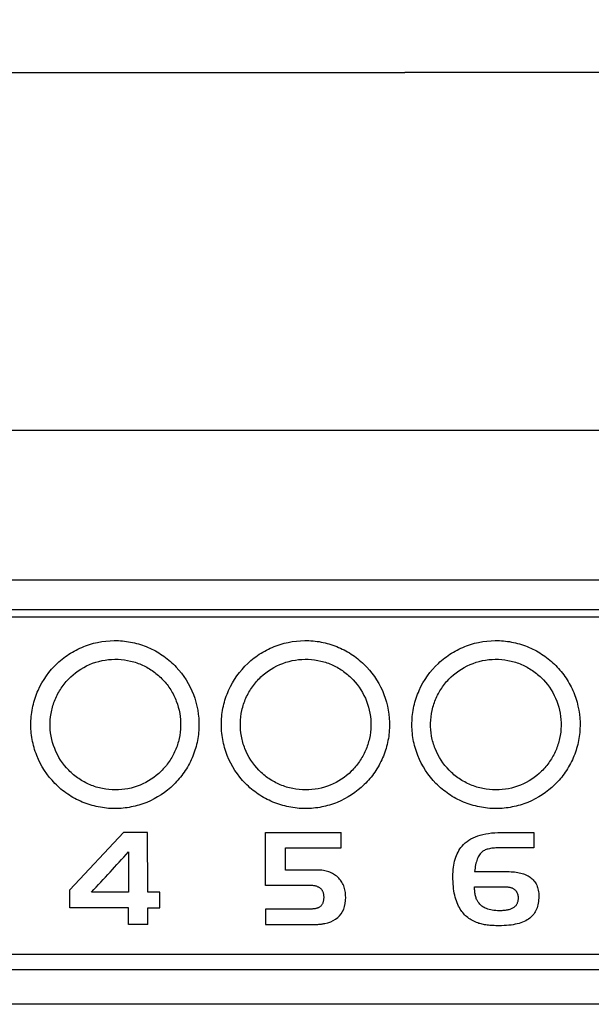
# Model space of a CAD drawing. Extents: x 95 to 1076, y 69 to 794.
# Tile 16 of 62: x 417 to 433, y 377 to 403. Entities that reach past the tile are written whole.
import ezdxf

# ---------------------------------------------------------------- set-up
doc = ezdxf.new("R2010")
doc.units = 0
doc.layers.get('0').update_dxf_attribs({"linetype": 'CONTINUOUS'})

msp = doc.modelspace()

# ---------------------------------------------------------------- linework, layer by layer
at = {"color": 7, "linetype": 'CONTINUOUS'}
for p, q in [((458.932, 387.417), (400.431, 387.417)), ((418.703, 380.113), (420.135, 381.651)), ((420.788, 380.053), (420.784, 381.651)), ((423.946, 380.233), (423.946, 381.651)), ((423.946, 381.651), (425.971, 381.651)), ((425.971, 381.238), (425.971, 381.651)), ((429.573, 381.535), (429.637, 381.559)), ((429.637, 381.559), (429.704, 381.581)), ((429.704, 381.581), (429.775, 381.599)), ((429.775, 381.599), (429.849, 381.615)), ((429.849, 381.615), (429.926, 381.628)), ((429.926, 381.628), (430.006, 381.638)), ((430.006, 381.638), (430.09, 381.645)), ((430.09, 381.645), (430.177, 381.65)), ((430.177, 381.65), (430.267, 381.651)), ((430.267, 381.651), (431.138, 381.651)), ((431.138, 381.651), (431.138, 381.242)), ((429.186, 381.247), (429.216, 381.284)), ((429.216, 381.284), (429.257, 381.329)), ((429.257, 381.329), (429.301, 381.37)), ((429.301, 381.37), (429.349, 381.409)), ((429.349, 381.409), (429.4, 381.445)), ((429.4, 381.445), (429.454, 381.478)), ((429.454, 381.478), (429.512, 381.508)), ((429.512, 381.508), (429.573, 381.535)), ((420.273, 381.129), (420.273, 380.053)), ((424.483, 380.646), (424.483, 381.238)), ((429.047, 380.987), (429.065, 381.036)), ((429.065, 381.036), (429.085, 381.082)), ((429.085, 381.082), (429.108, 381.126)), ((429.108, 381.126), (429.132, 381.168)), ((429.132, 381.168), (429.158, 381.209)), ((429.158, 381.209), (429.186, 381.247)), ((429.664, 381.028), (429.649, 381)), ((429.68, 381.054), (429.664, 381.028)), ((429.698, 381.077), (429.68, 381.054)), ((429.716, 381.099), (429.698, 381.077)), ((429.735, 381.119), (429.716, 381.099)), ((429.755, 381.136), (429.735, 381.119)), ((429.773, 381.149), (429.755, 381.136)), ((429.792, 381.161), (429.773, 381.149)), ((429.814, 381.172), (429.792, 381.161)), ((429.837, 381.182), (429.814, 381.172)), ((429.861, 381.192), (429.837, 381.182)), ((429.888, 381.2), (429.861, 381.192)), ((429.917, 381.208), (429.888, 381.2)), ((429.947, 381.215), (429.917, 381.208)), ((429.979, 381.221), (429.947, 381.215)), ((430.013, 381.227), (429.979, 381.221)), ((430.048, 381.231), (430.013, 381.227)), ((430.085, 381.235), (430.048, 381.231)), ((430.124, 381.238), (430.085, 381.235)), ((430.166, 381.24), (430.124, 381.238)), ((430.208, 381.241), (430.166, 381.24)), ((430.253, 381.242), (430.208, 381.241)), ((431.138, 381.242), (430.253, 381.242)), ((428.984, 380.719), (428.993, 380.776)), ((428.993, 380.776), (429.003, 380.832)), ((429.003, 380.832), (429.016, 380.886)), ((429.016, 380.886), (429.03, 380.938)), ((429.03, 380.938), (429.047, 380.987)), ((429.578, 380.787), (429.57, 380.744)), ((429.587, 380.828), (429.578, 380.787)), ((429.598, 380.867), (429.587, 380.828)), ((429.609, 380.903), (429.598, 380.867)), ((429.621, 380.938), (429.609, 380.903)), ((429.634, 380.97), (429.621, 380.938)), ((429.649, 381), (429.634, 380.97)), ((425.38, 380.645), (425.34, 380.646)), ((425.42, 380.642), (425.38, 380.645)), ((425.459, 380.639), (425.42, 380.642)), ((425.497, 380.633), (425.459, 380.639)), ((425.533, 380.627), (425.497, 380.633)), ((425.57, 380.618), (425.533, 380.627)), ((425.605, 380.609), (425.57, 380.618)), ((425.639, 380.597), (425.605, 380.609)), ((425.672, 380.585), (425.639, 380.597)), ((425.705, 380.57), (425.672, 380.585)), ((425.737, 380.555), (425.705, 380.57)), ((425.767, 380.537), (425.737, 380.555)), ((425.797, 380.519), (425.767, 380.537)), ((425.826, 380.498), (425.797, 380.519)), ((425.854, 380.477), (425.826, 380.498)), ((428.969, 380.469), (428.97, 380.534)), ((428.97, 380.534), (428.972, 380.598)), ((428.972, 380.598), (428.977, 380.659)), ((428.977, 380.659), (428.984, 380.719)), ((429.556, 380.652), (429.551, 380.603)), ((429.551, 380.603), (430.429, 380.603)), ((429.562, 380.699), (429.556, 380.652)), ((429.57, 380.744), (429.562, 380.699)), ((430.429, 380.603), (430.479, 380.603)), ((430.479, 380.603), (430.527, 380.601)), ((430.527, 380.601), (430.574, 380.598)), ((430.574, 380.598), (430.62, 380.594)), ((430.62, 380.594), (430.663, 380.588)), ((430.663, 380.588), (430.706, 380.582)), ((430.706, 380.582), (430.746, 380.574)), ((430.746, 380.574), (430.786, 380.565)), ((430.786, 380.565), (430.823, 380.555)), ((430.823, 380.555), (430.859, 380.544)), ((430.859, 380.544), (430.893, 380.531)), ((430.893, 380.531), (430.927, 380.518)), ((430.927, 380.518), (430.958, 380.503)), ((430.958, 380.503), (430.988, 380.487)), ((430.988, 380.487), (431.016, 380.47)), ((425.132, 380.233), (423.946, 380.233)), ((425.154, 380.233), (425.132, 380.233)), ((425.176, 380.232), (425.154, 380.233)), ((425.197, 380.23), (425.176, 380.232)), ((425.218, 380.228), (425.197, 380.23)), ((425.238, 380.226), (425.218, 380.228)), ((425.257, 380.222), (425.238, 380.226)), ((425.275, 380.219), (425.257, 380.222)), ((425.881, 380.453), (425.854, 380.477)), ((425.907, 380.429), (425.881, 380.453)), ((425.931, 380.403), (425.907, 380.429)), ((425.954, 380.376), (425.931, 380.403)), ((425.975, 380.348), (425.954, 380.376)), ((425.994, 380.318), (425.975, 380.348)), ((426.011, 380.288), (425.994, 380.318)), ((426.027, 380.256), (426.011, 380.288)), ((426.041, 380.223), (426.027, 380.256)), ((426.054, 380.188), (426.041, 380.223)), ((428.969, 380.401), (428.969, 380.469)), ((428.972, 380.334), (428.969, 380.401)), ((428.976, 380.27), (428.972, 380.334)), ((428.981, 380.207), (428.976, 380.27)), ((431.016, 380.47), (431.043, 380.452)), ((431.043, 380.452), (431.071, 380.43)), ((431.071, 380.43), (431.097, 380.407)), ((431.097, 380.407), (431.121, 380.383)), ((431.121, 380.383), (431.143, 380.357)), ((431.143, 380.357), (431.164, 380.33)), ((431.164, 380.33), (431.183, 380.302)), ((431.183, 380.302), (431.2, 380.272)), ((431.2, 380.272), (431.215, 380.241)), ((431.215, 380.241), (431.228, 380.208)), ((418.703, 379.637), (418.703, 380.113)), ((421.112, 379.637), (421.112, 380.053)), ((425.293, 380.214), (425.275, 380.219)), ((425.31, 380.209), (425.293, 380.214)), ((425.326, 380.204), (425.31, 380.209)), ((425.342, 380.198), (425.326, 380.204)), ((425.357, 380.191), (425.342, 380.198)), ((425.371, 380.184), (425.357, 380.191)), ((425.385, 380.176), (425.371, 380.184)), ((425.398, 380.168), (425.385, 380.176)), ((425.41, 380.159), (425.398, 380.168)), ((425.422, 380.149), (425.41, 380.159)), ((425.433, 380.139), (425.422, 380.149)), ((425.443, 380.127), (425.433, 380.139)), ((425.452, 380.116), (425.443, 380.127)), ((425.452, 380.116), (425.46, 380.103)), ((425.46, 380.103), (425.468, 380.09)), ((425.468, 380.09), (425.475, 380.076)), ((425.475, 380.076), (425.482, 380.061)), ((425.482, 380.061), (425.487, 380.045)), ((425.487, 380.045), (425.492, 380.029)), ((425.492, 380.029), (425.496, 380.012)), ((425.496, 380.012), (425.5, 379.994)), ((425.5, 379.994), (425.502, 379.975)), ((425.502, 379.975), (425.504, 379.956)), ((426.065, 380.153), (426.054, 380.188)), ((426.074, 380.116), (426.065, 380.153)), ((426.081, 380.079), (426.074, 380.116)), ((426.087, 380.04), (426.081, 380.079)), ((426.091, 379.999), (426.087, 380.04)), ((426.094, 379.958), (426.091, 379.999)), ((426.095, 379.915), (426.094, 379.958)), ((428.988, 380.146), (428.981, 380.207)), ((428.996, 380.087), (428.988, 380.146)), ((429.006, 380.03), (428.996, 380.087)), ((429.018, 379.974), (429.006, 380.03)), ((429.031, 379.921), (429.018, 379.974)), ((429.551, 380.161), (429.551, 380.194)), ((429.552, 380.128), (429.551, 380.161)), ((429.554, 380.097), (429.552, 380.128)), ((429.557, 380.066), (429.554, 380.097)), ((429.56, 380.037), (429.557, 380.066)), ((429.565, 380.009), (429.56, 380.037)), ((429.57, 379.981), (429.565, 380.009)), ((429.575, 379.955), (429.57, 379.981)), ((430.401, 380.194), (430.421, 380.194)), ((430.421, 380.194), (430.439, 380.193)), ((430.439, 380.193), (430.458, 380.191)), ((430.458, 380.191), (430.476, 380.188)), ((430.476, 380.188), (430.493, 380.185)), ((430.493, 380.185), (430.51, 380.181)), ((430.51, 380.181), (430.526, 380.176)), ((430.526, 380.176), (430.541, 380.171)), ((430.541, 380.171), (430.556, 380.165)), ((430.556, 380.165), (430.57, 380.158)), ((430.57, 380.158), (430.584, 380.15)), ((430.584, 380.15), (430.597, 380.142)), ((430.597, 380.142), (430.61, 380.133)), ((430.61, 380.133), (430.622, 380.124)), ((430.622, 380.124), (430.633, 380.113)), ((430.633, 380.113), (430.644, 380.102)), ((430.644, 380.102), (430.653, 380.092)), ((430.653, 380.092), (430.662, 380.081)), ((430.662, 380.081), (430.67, 380.07)), ((430.67, 380.07), (430.677, 380.059)), ((430.677, 380.059), (430.683, 380.048)), ((430.683, 380.048), (430.689, 380.036)), ((430.689, 380.036), (430.695, 380.024)), ((430.695, 380.024), (430.7, 380.011)), ((430.7, 380.011), (430.704, 379.999)), ((430.704, 379.999), (430.708, 379.986)), ((430.708, 379.986), (430.711, 379.972)), ((430.711, 379.972), (430.714, 379.959)), ((430.714, 379.959), (430.716, 379.945)), ((431.228, 380.208), (431.24, 380.174)), ((431.24, 380.174), (431.25, 380.138)), ((431.25, 380.138), (431.258, 380.102)), ((431.258, 380.102), (431.264, 380.063)), ((431.264, 380.063), (431.269, 380.024)), ((431.269, 380.024), (431.271, 379.983)), ((431.271, 379.983), (431.272, 379.94)), ((425.446, 379.702), (425.436, 379.689)), ((425.455, 379.715), (425.446, 379.702)), ((425.464, 379.729), (425.455, 379.715)), ((425.472, 379.743), (425.464, 379.729)), ((425.479, 379.759), (425.472, 379.743)), ((425.485, 379.776), (425.479, 379.759)), ((425.491, 379.793), (425.485, 379.776)), ((425.495, 379.811), (425.491, 379.793)), ((425.499, 379.83), (425.495, 379.811)), ((425.502, 379.85), (425.499, 379.83)), ((425.504, 379.871), (425.502, 379.85)), ((425.504, 379.956), (425.505, 379.936)), ((425.505, 379.893), (425.504, 379.871)), ((425.505, 379.936), (425.506, 379.915)), ((425.506, 379.915), (425.505, 379.893)), ((426.065, 379.668), (426.081, 379.745)), ((426.081, 379.745), (426.091, 379.827)), ((426.091, 379.827), (426.095, 379.915)), ((429.046, 379.869), (429.031, 379.921)), ((429.062, 379.819), (429.046, 379.869)), ((429.08, 379.771), (429.062, 379.819)), ((429.099, 379.725), (429.08, 379.771)), ((429.12, 379.681), (429.099, 379.725)), ((429.582, 379.93), (429.575, 379.955)), ((429.589, 379.905), (429.582, 379.93)), ((429.597, 379.882), (429.589, 379.905)), ((429.606, 379.86), (429.597, 379.882)), ((429.616, 379.839), (429.606, 379.86)), ((429.626, 379.819), (429.616, 379.839)), ((429.638, 379.799), (429.626, 379.819)), ((429.65, 379.781), (429.638, 379.799)), ((429.67, 379.754), (429.65, 379.781)), ((429.693, 379.728), (429.67, 379.754)), ((429.718, 379.704), (429.693, 379.728)), ((429.744, 379.682), (429.718, 379.704)), ((430.662, 379.704), (430.652, 379.691)), ((430.672, 379.719), (430.662, 379.704)), ((430.681, 379.734), (430.672, 379.719)), ((430.689, 379.75), (430.681, 379.734)), ((430.696, 379.767), (430.689, 379.75)), ((430.702, 379.784), (430.696, 379.767)), ((430.707, 379.802), (430.702, 379.784)), ((430.711, 379.82), (430.707, 379.802)), ((430.714, 379.839), (430.711, 379.82)), ((430.717, 379.859), (430.714, 379.839)), ((430.716, 379.945), (430.717, 379.93)), ((430.717, 379.93), (430.718, 379.916)), ((430.718, 379.88), (430.717, 379.859)), ((430.718, 379.916), (430.719, 379.901)), ((430.719, 379.901), (430.718, 379.88)), ((431.248, 379.715), (431.238, 379.675)), ((431.257, 379.757), (431.248, 379.715)), ((431.264, 379.8), (431.257, 379.757)), ((431.268, 379.845), (431.264, 379.8)), ((431.271, 379.892), (431.268, 379.845)), ((431.272, 379.94), (431.271, 379.892)), ((420.273, 379.637), (418.703, 379.637)), ((420.273, 379.189), (420.273, 379.637)), ((420.788, 379.189), (420.788, 379.637)), ((423.946, 379.598), (423.946, 379.189)), ((425.154, 379.598), (425.132, 379.598)), ((425.176, 379.599), (425.154, 379.598)), ((425.197, 379.6), (425.176, 379.599)), ((425.217, 379.602), (425.197, 379.6)), ((425.236, 379.604), (425.217, 379.602)), ((425.255, 379.606), (425.236, 379.604)), ((425.273, 379.609), (425.255, 379.606)), ((425.29, 379.613), (425.273, 379.609)), ((425.307, 379.617), (425.29, 379.613)), ((425.322, 379.621), (425.307, 379.617)), ((425.337, 379.626), (425.322, 379.621)), ((425.351, 379.632), (425.337, 379.626)), ((425.364, 379.637), (425.351, 379.632)), ((425.377, 379.644), (425.364, 379.637)), ((425.389, 379.651), (425.377, 379.644)), ((425.4, 379.658), (425.389, 379.651)), ((425.413, 379.667), (425.4, 379.658)), ((425.425, 379.678), (425.413, 379.667)), ((425.436, 379.689), (425.425, 379.678)), ((425.932, 379.418), (425.975, 379.472)), ((425.975, 379.472), (426.012, 379.532)), ((426.012, 379.532), (426.042, 379.597)), ((426.042, 379.597), (426.065, 379.668)), ((429.142, 379.638), (429.12, 379.681)), ((429.166, 379.598), (429.142, 379.638)), ((429.187, 379.565), (429.166, 379.598)), ((429.21, 379.534), (429.187, 379.565)), ((429.233, 379.504), (429.21, 379.534)), ((429.258, 379.476), (429.233, 379.504)), ((429.283, 379.448), (429.258, 379.476)), ((429.31, 379.422), (429.283, 379.448)), ((429.773, 379.662), (429.744, 379.682)), ((429.803, 379.644), (429.773, 379.662)), ((429.836, 379.627), (429.803, 379.644)), ((429.87, 379.612), (429.836, 379.627)), ((429.906, 379.599), (429.87, 379.612)), ((429.944, 379.587), (429.906, 379.599)), ((429.984, 379.577), (429.944, 379.587)), ((430.026, 379.57), (429.984, 379.577)), ((430.07, 379.563), (430.026, 379.57)), ((430.116, 379.559), (430.07, 379.563)), ((430.164, 379.556), (430.116, 379.559)), ((430.214, 379.556), (430.164, 379.556)), ((430.247, 379.556), (430.214, 379.556)), ((430.279, 379.557), (430.247, 379.556)), ((430.309, 379.559), (430.279, 379.557)), ((430.339, 379.561), (430.309, 379.559)), ((430.367, 379.564), (430.339, 379.561)), ((430.394, 379.568), (430.367, 379.564)), ((430.42, 379.572), (430.394, 379.568)), ((430.445, 379.577), (430.42, 379.572)), ((430.468, 379.583), (430.445, 379.577)), ((430.491, 379.589), (430.468, 379.583)), ((430.512, 379.596), (430.491, 379.589)), ((430.532, 379.604), (430.512, 379.596)), ((430.551, 379.613), (430.532, 379.604)), ((430.568, 379.622), (430.551, 379.613)), ((430.585, 379.632), (430.568, 379.622)), ((430.6, 379.642), (430.585, 379.632)), ((430.615, 379.653), (430.6, 379.642)), ((430.628, 379.665), (430.615, 379.653)), ((430.64, 379.677), (430.628, 379.665)), ((430.652, 379.691), (430.64, 379.677)), ((431.111, 379.436), (431.086, 379.409)), ((431.135, 379.466), (431.111, 379.436)), ((431.157, 379.497), (431.135, 379.466)), ((431.177, 379.529), (431.157, 379.497)), ((431.195, 379.563), (431.177, 379.529)), ((431.211, 379.599), (431.195, 379.563)), ((431.226, 379.636), (431.211, 379.599)), ((431.238, 379.675), (431.226, 379.636)), ((420.788, 379.189), (420.273, 379.189)), ((425.533, 379.214), (425.616, 379.234)), ((425.616, 379.234), (425.693, 379.259)), ((425.693, 379.259), (425.763, 379.291)), ((425.763, 379.291), (425.826, 379.328)), ((425.826, 379.328), (425.882, 379.37)), ((425.882, 379.37), (425.932, 379.418)), ((429.338, 379.397), (429.31, 379.422)), ((429.367, 379.373), (429.338, 379.397)), ((429.397, 379.35), (429.367, 379.373)), ((429.429, 379.329), (429.397, 379.35)), ((429.461, 379.309), (429.429, 379.329)), ((429.494, 379.29), (429.461, 379.309)), ((429.529, 379.273), (429.494, 379.29)), ((429.564, 379.256), (429.529, 379.273)), ((429.601, 379.241), (429.564, 379.256)), ((429.639, 379.228), (429.601, 379.241)), ((429.666, 379.218), (429.639, 379.228)), ((429.695, 379.21), (429.666, 379.218)), ((429.724, 379.202), (429.695, 379.21)), ((429.755, 379.195), (429.724, 379.202)), ((429.787, 379.188), (429.755, 379.195)), ((429.82, 379.182), (429.787, 379.188)), ((429.853, 379.177), (429.82, 379.182)), ((429.889, 379.172), (429.853, 379.177)), ((429.924, 379.167), (429.889, 379.172)), ((429.962, 379.164), (429.924, 379.167)), ((430.528, 379.173), (430.469, 379.166)), ((430.585, 379.182), (430.528, 379.173)), ((430.64, 379.192), (430.585, 379.182)), ((430.693, 379.205), (430.64, 379.192)), ((430.743, 379.218), (430.693, 379.205)), ((430.791, 379.233), (430.743, 379.218)), ((430.836, 379.25), (430.791, 379.233)), ((430.88, 379.268), (430.836, 379.25)), ((430.92, 379.288), (430.88, 379.268)), ((430.959, 379.31), (430.92, 379.288)), ((430.995, 379.333), (430.959, 379.31)), ((431.029, 379.358), (430.995, 379.333)), ((431.058, 379.382), (431.029, 379.358)), ((431.086, 379.409), (431.058, 379.382)), ((430, 379.16), (429.962, 379.164)), ((430.039, 379.158), (430, 379.16)), ((430.079, 379.156), (430.039, 379.158)), ((430.121, 379.154), (430.079, 379.156)), ((430.163, 379.154), (430.121, 379.154)), ((430.207, 379.153), (430.163, 379.154)), ((430.276, 379.154), (430.207, 379.153)), ((430.342, 379.157), (430.276, 379.154)), ((430.407, 379.16), (430.342, 379.157)), ((430.469, 379.166), (430.407, 379.16)), ((457.192, 377.05), (403.046, 377.05)), ((436.695, 377.05), (414.938, 377.05))]:
    msp.add_line(p, q, dxfattribs=at)
for points, knots in [([(460.802, 403.417), (456.012, 400.064), (451.202, 396.696), (446.273, 393.243), (446.159, 393.17), (445.279, 392.657), (444.398, 392.417), (443.263, 392.417), (443.01, 392.417), (437.743, 392.417), (432.712, 392.418), (427.68, 392.417)], [7.876563, 7.876563, 7.876563, 7.876563, 11.679535, 11.679535, 11.766842, 11.766842, 12.33875, 12.33875, 12.502606, 12.502606, 15.753125, 15.753125, 15.753125, 15.753125]), ([(410.887, 402.002), (411.355, 402.002), (412.291, 402.002), (413.694, 402.002), (415.097, 402.002), (416.499, 402.002), (417.9, 402.002), (419.3, 402.002), (420.699, 402.002), (422.097, 402.002), (423.494, 402.002), (424.89, 402.002), (426.285, 402.002), (427.215, 402.002), (427.68, 402.002)], [0, 0, 0, 0, 0.083852, 0.167593, 0.251228, 0.334762, 0.4182, 0.501547, 0.584809, 0.667989, 0.751093, 0.834126, 0.917094, 1, 1, 1, 1]), ([(444.473, 402.002), (444.01, 402.002), (443.084, 402.002), (441.693, 402.002), (440.3, 402.002), (438.905, 402.002), (437.508, 402.002), (436.109, 402.002), (434.708, 402.002), (433.306, 402.002), (431.901, 402.002), (430.496, 402.002), (429.088, 402.002), (428.15, 402.002), (427.68, 402.002)], [0, 0, 0, 0, 0.082907, 0.165891, 0.248953, 0.332091, 0.415307, 0.4986, 0.581971, 0.66542, 0.748947, 0.832552, 0.916237, 1, 1, 1, 1]), ([(427.68, 392.417), (422.649, 392.417), (417.617, 392.417), (412.35, 392.417), (412.097, 392.417), (411.845, 392.417)], [4.462231, 4.462231, 4.462231, 4.462231, 7.712751, 7.712751, 7.876563, 7.876563, 7.876563, 7.876563]), ([(458.932, 387.617), (458.36, 387.617), (457.217, 387.617), (455.501, 387.617), (453.784, 387.617), (452.067, 387.617), (450.349, 387.617), (448.631, 387.617), (446.913, 387.617), (445.193, 387.617), (443.473, 387.617), (441.753, 387.617), (440.032, 387.617), (438.311, 387.617), (436.589, 387.617), (434.866, 387.617), (433.143, 387.617), (431.42, 387.617), (427.827, 387.617), (422.366, 387.617), (416.506, 387.617), (412.115, 387.617), (409.191, 387.617), (406.269, 387.617), (403.348, 387.617), (401.403, 387.617), (400.431, 387.617)], [0, 0, 0, 0, 0.029427, 0.058847, 0.08826, 0.117668, 0.147072, 0.176472, 0.205869, 0.235265, 0.264661, 0.294057, 0.323454, 0.352854, 0.382257, 0.411664, 0.441077, 0.470495, 0.499921, 0.625, 0.750087, 0.80007, 0.850048, 0.900026, 0.950008, 1, 1, 1, 1]), ([(419.908, 382.291), (419.757, 382.291), (419.609, 382.306), (419.317, 382.365), (419.172, 382.409), (418.896, 382.525), (418.766, 382.595), (418.518, 382.763), (418.402, 382.86), (418.09, 383.179), (417.922, 383.435), (417.758, 383.85), (417.716, 383.995), (417.663, 384.29), (417.651, 384.438), (417.657, 384.736), (417.676, 384.887), (417.741, 385.178), (417.787, 385.319), (417.971, 385.73), (418.146, 385.977), (418.475, 386.284), (418.593, 386.375), (418.846, 386.531), (418.983, 386.598), (419.402, 386.754), (419.702, 386.802), (420.003, 386.789)], [0, 0, 0, 0, 0.0625, 0.0625, 0.125, 0.125, 0.1875, 0.1875, 0.25, 0.25, 0.375, 0.375, 0.4375, 0.4375, 0.5, 0.5, 0.5625, 0.5625, 0.625, 0.625, 0.75, 0.75, 0.8125, 0.8125, 0.875, 0.875, 1, 1, 1, 1]), ([(420.003, 386.789), (420.15, 386.783), (420.294, 386.762), (420.576, 386.695), (420.715, 386.646), (420.98, 386.526), (421.105, 386.453), (421.341, 386.284), (421.452, 386.186), (421.749, 385.87), (421.908, 385.617), (422.116, 385.078), (422.167, 384.784), (422.158, 384.35), (422.141, 384.203), (422.078, 383.919), (422.034, 383.781), (421.918, 383.515), (421.847, 383.385), (421.682, 383.147), (421.589, 383.036), (421.275, 382.729), (421.03, 382.568), (420.624, 382.403), (420.485, 382.361), (420.201, 382.306), (420.054, 382.291), (419.908, 382.291)], [0, 0, 0, 0, 0.0625, 0.0625, 0.125, 0.125, 0.1875, 0.1875, 0.25, 0.25, 0.375, 0.375, 0.5, 0.5, 0.5625, 0.5625, 0.625, 0.625, 0.6875, 0.6875, 0.75, 0.75, 0.875, 0.875, 0.9375, 0.9375, 1, 1, 1, 1]), ([(425.016, 382.291), (424.865, 382.291), (424.717, 382.306), (424.425, 382.365), (424.28, 382.409), (424.005, 382.525), (423.874, 382.595), (423.627, 382.763), (423.511, 382.86), (423.198, 383.178), (423.031, 383.435), (422.866, 383.849), (422.825, 383.994), (422.772, 384.289), (422.76, 384.437), (422.766, 384.735), (422.784, 384.886), (422.849, 385.176), (422.895, 385.317), (423.079, 385.729), (423.254, 385.976), (423.582, 386.283), (423.7, 386.373), (423.953, 386.531), (424.09, 386.598), (424.508, 386.753), (424.809, 386.802), (425.11, 386.789)], [0, 0, 0, 0, 0.0625, 0.0625, 0.125, 0.125, 0.1875, 0.1875, 0.25, 0.25, 0.375, 0.375, 0.4375, 0.4375, 0.5, 0.5, 0.5625, 0.5625, 0.625, 0.625, 0.75, 0.75, 0.8125, 0.8125, 0.875, 0.875, 1, 1, 1, 1]), ([(425.11, 386.789), (425.256, 386.783), (425.4, 386.763), (425.682, 386.695), (425.822, 386.647), (426.086, 386.526), (426.212, 386.454), (426.448, 386.285), (426.559, 386.187), (426.857, 385.871), (427.016, 385.619), (427.224, 385.079), (427.275, 384.785), (427.267, 384.351), (427.249, 384.204), (427.187, 383.92), (427.143, 383.782), (427.027, 383.515), (426.956, 383.386), (426.791, 383.147), (426.698, 383.036), (426.385, 382.73), (426.139, 382.568), (425.733, 382.403), (425.594, 382.361), (425.309, 382.306), (425.163, 382.291), (425.016, 382.291)], [0, 0, 0, 0, 0.0625, 0.0625, 0.125, 0.125, 0.1875, 0.1875, 0.25, 0.25, 0.375, 0.375, 0.5, 0.5, 0.5625, 0.5625, 0.625, 0.625, 0.6875, 0.6875, 0.75, 0.75, 0.875, 0.875, 0.9375, 0.9375, 1, 1, 1, 1]), ([(430.125, 382.291), (429.974, 382.291), (429.826, 382.306), (429.534, 382.365), (429.389, 382.409), (429.113, 382.525), (428.983, 382.595), (428.735, 382.763), (428.619, 382.86), (428.307, 383.178), (428.139, 383.435), (427.975, 383.849), (427.933, 383.995), (427.88, 384.289), (427.868, 384.437), (427.874, 384.735), (427.893, 384.886), (427.957, 385.176), (428.004, 385.317), (428.187, 385.729), (428.363, 385.976), (428.69, 386.283), (428.809, 386.373), (429.062, 386.531), (429.198, 386.598), (429.617, 386.753), (429.917, 386.802), (430.218, 386.789)], [0, 0, 0, 0, 0.0625, 0.0625, 0.125, 0.125, 0.1875, 0.1875, 0.25, 0.25, 0.375, 0.375, 0.4375, 0.4375, 0.5, 0.5, 0.5625, 0.5625, 0.625, 0.625, 0.75, 0.75, 0.8125, 0.8125, 0.875, 0.875, 1, 1, 1, 1]), ([(430.218, 386.789), (430.365, 386.783), (430.509, 386.763), (430.791, 386.695), (430.93, 386.647), (431.195, 386.526), (431.32, 386.454), (431.556, 386.285), (431.668, 386.187), (431.866, 385.976), (431.955, 385.862), (432.11, 385.615), (432.176, 385.484), (432.332, 385.079), (432.384, 384.785), (432.375, 384.351), (432.358, 384.204), (432.296, 383.92), (432.251, 383.782), (432.136, 383.515), (432.064, 383.386), (431.9, 383.147), (431.807, 383.036), (431.493, 382.73), (431.247, 382.568), (430.841, 382.403), (430.702, 382.361), (430.418, 382.306), (430.271, 382.291), (430.125, 382.291)], [0, 0, 0, 0, 0.0625, 0.0625, 0.125, 0.125, 0.1875, 0.1875, 0.25, 0.25, 0.3125, 0.3125, 0.375, 0.375, 0.5, 0.5, 0.5625, 0.5625, 0.625, 0.625, 0.6875, 0.6875, 0.75, 0.75, 0.875, 0.875, 0.9375, 0.9375, 1, 1, 1, 1]), ([(419.921, 382.791), (419.803, 382.791), (419.688, 382.803), (419.462, 382.848), (419.349, 382.883), (419.135, 382.973), (419.034, 383.028), (418.842, 383.158), (418.751, 383.234), (418.509, 383.482), (418.379, 383.681), (418.209, 384.111), (418.166, 384.345), (418.173, 384.692), (418.187, 384.81), (418.238, 385.036), (418.274, 385.145), (418.369, 385.358), (418.428, 385.461), (418.562, 385.65), (418.638, 385.737), (418.892, 385.976), (419.092, 386.1), (419.53, 386.263), (419.761, 386.299), (419.995, 386.289)], [0, 0, 0, 0, 0.0625, 0.0625, 0.125, 0.125, 0.1875, 0.1875, 0.25, 0.25, 0.375, 0.375, 0.5, 0.5, 0.5625, 0.5625, 0.625, 0.625, 0.6875, 0.6875, 0.75, 0.75, 0.875, 0.875, 1, 1, 1, 1]), ([(419.995, 386.289), (420.109, 386.285), (420.22, 386.269), (420.439, 386.216), (420.547, 386.179), (420.753, 386.084), (420.85, 386.028), (421.033, 385.896), (421.12, 385.82), (421.274, 385.656), (421.343, 385.567), (421.463, 385.375), (421.514, 385.273), (421.635, 384.958), (421.675, 384.729), (421.668, 384.392), (421.654, 384.278), (421.606, 384.057), (421.572, 383.95), (421.482, 383.743), (421.426, 383.642), (421.299, 383.457), (421.226, 383.37), (420.983, 383.132), (420.793, 383.007), (420.371, 382.835), (420.149, 382.791), (419.921, 382.791)], [0, 0, 0, 0, 0.0625, 0.0625, 0.125, 0.125, 0.1875, 0.1875, 0.25, 0.25, 0.3125, 0.3125, 0.375, 0.375, 0.5, 0.5, 0.5625, 0.5625, 0.625, 0.625, 0.6875, 0.6875, 0.75, 0.75, 0.875, 0.875, 1, 1, 1, 1]), ([(425.021, 382.791), (424.903, 382.791), (424.788, 382.803), (424.562, 382.848), (424.449, 382.883), (424.235, 382.973), (424.134, 383.028), (423.942, 383.158), (423.851, 383.234), (423.609, 383.481), (423.479, 383.681), (423.351, 384.003), (423.319, 384.116), (423.278, 384.345), (423.269, 384.46), (423.273, 384.691), (423.287, 384.809), (423.338, 385.035), (423.374, 385.144), (423.468, 385.357), (423.527, 385.46), (423.661, 385.649), (423.737, 385.736), (423.991, 385.975), (424.191, 386.099), (424.628, 386.262), (424.859, 386.299), (425.093, 386.289)], [0, 0, 0, 0, 0.0625, 0.0625, 0.125, 0.125, 0.1875, 0.1875, 0.25, 0.25, 0.375, 0.375, 0.4375, 0.4375, 0.5, 0.5, 0.5625, 0.5625, 0.625, 0.625, 0.6875, 0.6875, 0.75, 0.75, 0.875, 0.875, 1, 1, 1, 1]), ([(425.093, 386.289), (425.207, 386.285), (425.319, 386.269), (425.538, 386.217), (425.646, 386.179), (425.852, 386.085), (425.949, 386.029), (426.132, 385.897), (426.219, 385.821), (426.45, 385.575), (426.573, 385.379), (426.735, 384.959), (426.775, 384.73), (426.768, 384.393), (426.755, 384.279), (426.706, 384.058), (426.672, 383.951), (426.582, 383.744), (426.527, 383.643), (426.399, 383.457), (426.327, 383.371), (426.084, 383.133), (425.893, 383.007), (425.472, 382.835), (425.249, 382.791), (425.021, 382.791)], [0, 0, 0, 0, 0.0625, 0.0625, 0.125, 0.125, 0.1875, 0.1875, 0.25, 0.25, 0.375, 0.375, 0.5, 0.5, 0.5625, 0.5625, 0.625, 0.625, 0.6875, 0.6875, 0.75, 0.75, 0.875, 0.875, 1, 1, 1, 1]), ([(430.121, 382.791), (430.003, 382.791), (429.888, 382.803), (429.662, 382.848), (429.549, 382.883), (429.335, 382.973), (429.234, 383.028), (429.042, 383.158), (428.951, 383.234), (428.709, 383.481), (428.579, 383.681), (428.451, 384.003), (428.419, 384.116), (428.378, 384.345), (428.369, 384.46), (428.373, 384.691), (428.387, 384.809), (428.438, 385.035), (428.474, 385.144), (428.568, 385.357), (428.627, 385.46), (428.761, 385.649), (428.837, 385.736), (429.091, 385.975), (429.291, 386.099), (429.728, 386.262), (429.959, 386.299), (430.193, 386.289)], [0, 0, 0, 0, 0.0625, 0.0625, 0.125, 0.125, 0.1875, 0.1875, 0.25, 0.25, 0.375, 0.375, 0.4375, 0.4375, 0.5, 0.5, 0.5625, 0.5625, 0.625, 0.625, 0.6875, 0.6875, 0.75, 0.75, 0.875, 0.875, 1, 1, 1, 1]), ([(430.193, 386.289), (430.307, 386.285), (430.419, 386.269), (430.638, 386.217), (430.746, 386.179), (430.952, 386.085), (431.049, 386.029), (431.232, 385.897), (431.319, 385.821), (431.55, 385.575), (431.673, 385.379), (431.835, 384.959), (431.875, 384.73), (431.868, 384.393), (431.855, 384.279), (431.806, 384.058), (431.772, 383.951), (431.682, 383.744), (431.627, 383.643), (431.499, 383.457), (431.427, 383.371), (431.184, 383.133), (430.993, 383.007), (430.572, 382.835), (430.349, 382.791), (430.121, 382.791)], [0, 0, 0, 0, 0.0625, 0.0625, 0.125, 0.125, 0.1875, 0.1875, 0.25, 0.25, 0.375, 0.375, 0.5, 0.5, 0.5625, 0.5625, 0.625, 0.625, 0.6875, 0.6875, 0.75, 0.75, 0.875, 0.875, 1, 1, 1, 1]), ([(399.696, 378.395), (409.669, 378.395), (419.683, 378.395), (434.706, 378.395), (439.71, 378.395), (449.699, 378.395), (454.686, 378.395), (459.666, 378.395)], [0, 0, 0, 0, 0.5, 0.5, 0.75, 0.75, 1, 1, 1, 1]), ([(404.963, 377.99), (405.738, 377.989), (407.302, 377.988), (409.67, 377.987), (412.081, 377.986), (414.535, 377.986), (417.032, 377.985), (419.572, 377.984), (422.154, 377.984), (424.78, 377.983), (427.447, 377.983), (430.739, 377.983), (434.6, 377.983), (438.978, 377.983), (443.234, 377.983), (447.369, 377.984), (451.382, 377.985), (454.016, 377.986), (455.313, 377.987)], [0, 0, 0, 0, 0.046189, 0.09323, 0.14112, 0.189859, 0.239445, 0.289876, 0.341151, 0.393267, 0.446223, 0.500016, 0.589309, 0.676229, 0.760767, 0.842913, 0.92266, 1, 1, 1, 1])]:
    msp.add_open_spline(points, degree=3, knots=knots, dxfattribs=at)
for points in [[(411.471, 388.416), (422.268, 388.419), (433.092, 388.418), (443.889, 388.416)], [(420.784, 381.651), (420.568, 381.651), (420.351, 381.651), (420.135, 381.651)], [(419.281, 380.053), (419.612, 380.412), (419.942, 380.77), (420.273, 381.129)], [(424.483, 381.238), (424.979, 381.238), (425.475, 381.238), (425.971, 381.238)], [(425.34, 380.646), (425.054, 380.646), (424.768, 380.646), (424.483, 380.646)], [(420.273, 380.053), (419.942, 380.053), (419.612, 380.053), (419.281, 380.053)], [(421.112, 380.053), (421.004, 380.053), (420.896, 380.053), (420.788, 380.053)], [(429.551, 380.194), (429.834, 380.194), (430.118, 380.194), (430.401, 380.194)], [(420.788, 379.637), (420.896, 379.637), (421.004, 379.637), (421.112, 379.637)], [(425.132, 379.598), (424.737, 379.598), (424.341, 379.598), (423.946, 379.598)], [(423.946, 379.189), (424.379, 379.189), (424.812, 379.189), (425.245, 379.189)], [(425.245, 379.189), (425.279, 379.19), (425.313, 379.191), (425.347, 379.191)], [(425.347, 379.191), (425.38, 379.194), (425.412, 379.197), (425.444, 379.2)], [(425.444, 379.2), (425.474, 379.205), (425.503, 379.209), (425.533, 379.214)]]:
    msp.add_open_spline(points, degree=3, dxfattribs=at)

doc.saveas('drawing.dxf')
